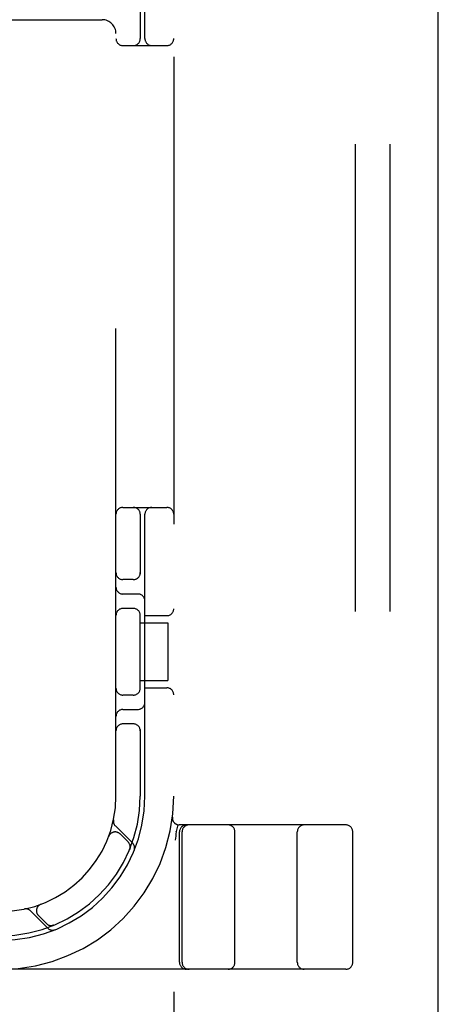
# Model space of a CAD drawing. Header units: inches. Extents: x 0 to 184, y 0 to 119.
# Tile 49 of 116: x 82.88 to 83.786, y 43.376 to 45.508. Entities that reach past the tile are written whole.
import ezdxf

# ---------------------------------------------------------------- set-up
doc = ezdxf.new("R2010")
doc.units = ezdxf.units.IN
doc.header["$LTSCALE"] = 10.121375
doc.header["$MEASUREMENT"] = 0
doc.linetypes.add('HIDDEN', pattern=[0.2, 0.1, -0.1])
doc.layers.get('0').update_dxf_attribs({"linetype": 'CONTINUOUS'})
doc.layers.add('DEFAULT_2', color=8, linetype='HIDDEN')

msp = doc.modelspace()

# ---------------------------------------------------------------- linework, layer by layer
at = {"color": 3, "linetype": 'Continuous'}
msp.add_line((83.786, 11.0556), (83.786, 78.8476), dxfattribs=at)
at = {"layer": 'DEFAULT_2', "color": 8, "linetype": 'HIDDEN'}
for p, q in [((83.607, 42.2016), (83.607, 47.7016)), ((83.682, 42.2016), (83.682, 47.7016)), ((83.2133, 47.4516), (83.2133, 42.4516)), ((83.0883, 43.8266), (83.0883, 46.0766)), ((83.1508, 45.4666), (83.1508, 46.0766)), ((83.1408, 45.5958), (83.1408, 45.4666)), ((82.7283, 45.5076), (83.0583, 45.5076)), ((83.1033, 45.4516), (83.1983, 45.4516)), ((83.1033, 44.4516), (83.1983, 44.4516)), ((83.1408, 44.4366), (83.1408, 44.3074)), ((83.1508, 43.8266), (83.1508, 44.4366)), ((83.1258, 44.2953), (83.1033, 44.2953)), ((83.1358, 44.2641), (83.1033, 44.2641)), ((83.1258, 44.2328), (83.1033, 44.2328)), ((83.1408, 44.0574), (83.1408, 44.2208)), ((83.1508, 44.2172), (83.1983, 44.2172)), ((83.1408, 44.2016), (83.2003, 44.2016)), ((83.2003, 44.2016), (83.2003, 44.0766)), ((83.1408, 44.0766), (83.2003, 44.0766)), ((83.1258, 44.0453), (83.1033, 44.0453)), ((83.1508, 44.061), (83.1983, 44.061)), ((83.1033, 44.0141), (83.1358, 44.0141)), ((83.1258, 43.9828), (83.1033, 43.9828)), ((83.1408, 43.9708), (83.1408, 43.8266)), ((83.2105, 43.7809), (83.2105, 43.7809)), ((83.1245, 43.7243), (83.0869, 43.7619)), ((83.2185, 43.7495), (83.2186, 43.75)), ((83.222, 43.7645), (83.2186, 43.75)), ((83.5858, 43.7641), (83.2254, 43.7641)), ((83.2258, 43.4666), (83.2258, 43.7491)), ((83.2314, 43.4666), (83.2314, 43.7491)), ((83.3458, 43.4666), (83.3458, 43.7491)), ((83.4808, 43.4666), (83.4808, 43.7491)), ((83.6008, 43.4666), (83.6008, 43.7491)), ((83.0725, 43.7391), (83.0726, 43.7395)), ((83.0727, 43.7398), (83.0726, 43.7395)), ((83.1145, 43.7272), (83.0971, 43.7445)), ((83.1178, 43.711), (83.1184, 43.7124)), ((82.903, 43.578), (82.9406, 43.5404)), ((82.9254, 43.5922), (82.9251, 43.5921)), ((82.9254, 43.5922), (82.9257, 43.5924)), ((82.9204, 43.5677), (82.9377, 43.5504)), ((82.9525, 43.5465), (82.9539, 43.547)), ((82.9539, 43.547), (82.9538, 43.547)), ((82.9539, 43.547), (82.9539, 43.547)), ((83.5858, 43.4516), (81.0908, 43.4516))]:
    msp.add_line(p, q, dxfattribs=at)
for points in [[(83.2185, 43.7495), (83.218, 43.7447), (83.2175, 43.74), (83.217, 43.7355), (83.2164, 43.7312)], [(83.1179, 43.7111), (83.1178, 43.711), (83.1178, 43.711)], [(83.1188, 43.7148), (83.1188, 43.7147), (83.1187, 43.7143), (83.1187, 43.7139), (83.1186, 43.7136), (83.1185, 43.7133), (83.1184, 43.7129), (83.1184, 43.7126), (83.1183, 43.7123), (83.1182, 43.712), (83.1181, 43.7118), (83.118, 43.7115), (83.1179, 43.7113), (83.1179, 43.7112), (83.1179, 43.7111)], [(82.9538, 43.547), (82.9538, 43.547), (82.9537, 43.547), (82.9535, 43.5469), (82.9534, 43.5468), (82.9532, 43.5468), (82.953, 43.5467), (82.9528, 43.5467), (82.9525, 43.5466), (82.9523, 43.5465), (82.9521, 43.5465), (82.9519, 43.5464), (82.9516, 43.5463), (82.9514, 43.5463), (82.9511, 43.5462), (82.9509, 43.5462), (82.9506, 43.5462), (82.9504, 43.5461), (82.9501, 43.5461), (82.95, 43.5461)]]:
    msp.add_lwpolyline(points, dxfattribs=at)
for centre, radius, start, end in [((83.0583, 45.4776), 0.03, 0, 90), ((83.1033, 45.4666), 0.015, 180, 270), ((83.1258, 45.4666), 0.015, 270, 360), ((83.1658, 45.4666), 0.015, 180, 270), ((83.1983, 45.4666), 0.015, 270, 360), ((83.1033, 44.4366), 0.015, 90, 180), ((83.1258, 44.4366), 0.015, 0, 90), ((83.1658, 44.4366), 0.015, 90, 180), ((83.1983, 44.4366), 0.015, 0, 90), ((83.1033, 44.3103), 0.015, 180, 270), ((83.1258, 44.3103), 0.015, 270, 0), ((83.1033, 44.2791), 0.015, 180, 270), ((83.1358, 44.2491), 0.015, 0, 90), ((83.1033, 44.2178), 0.015, 90, 180), ((83.1258, 44.2178), 0.015, 0, 90), ((83.1983, 44.2322), 0.015, 270, 360), ((83.1033, 44.0603), 0.015, 180, 270), ((83.1258, 44.0603), 0.015, 270, 360), ((83.1983, 44.046), 0.015, 0, 90), ((83.1358, 44.0291), 0.015, 270, 360), ((83.1033, 43.9991), 0.015, 90, 180), ((83.1033, 43.9678), 0.015, 90, 180), ((83.1258, 43.9678), 0.015, 0, 90), ((82.8383, 43.8266), 0.375, 270, 360), ((82.8383, 43.8266), 0.3125, 270, 360), ((82.8383, 43.8266), 0.3025, 270, 360), ((82.8383, 43.8266), 0.25, 270, 360), ((83.0971, 43.7721), 0.0145, 168.1145, 225), ((83.2254, 43.7791), 0.015, 173.0043, 270), ((83.0865, 43.7339), 0.015, 45, 159.5253), ((83.2408, 43.7491), 0.015, 90, 180), ((83.2464, 43.7491), 0.015, 90, 180), ((83.3308, 43.7491), 0.015, 0, 90), ((83.4958, 43.7491), 0.015, 90, 180), ((83.5858, 43.7491), 0.015, 0, 90), ((83.1039, 43.7165), 0.015, 337.4954, 45), ((83.1142, 43.714), 0.0145, 337.8042, 45), ((82.8928, 43.5678), 0.0145, 45, 101.8855), ((82.931, 43.5783), 0.015, 110.4747, 225), ((82.9483, 43.561), 0.015, 225, 292.5046), ((82.9509, 43.5507), 0.0145, 225, 292.1958), ((83.2408, 43.4666), 0.015, 180, 270), ((83.2464, 43.4666), 0.015, 180, 270), ((83.3308, 43.4666), 0.015, 270, 360), ((83.4958, 43.4666), 0.015, 180, 270), ((83.5858, 43.4666), 0.015, 270, 360)]:
    msp.add_arc(centre, radius, start, end, dxfattribs=at)

doc.saveas('drawing.dxf')
